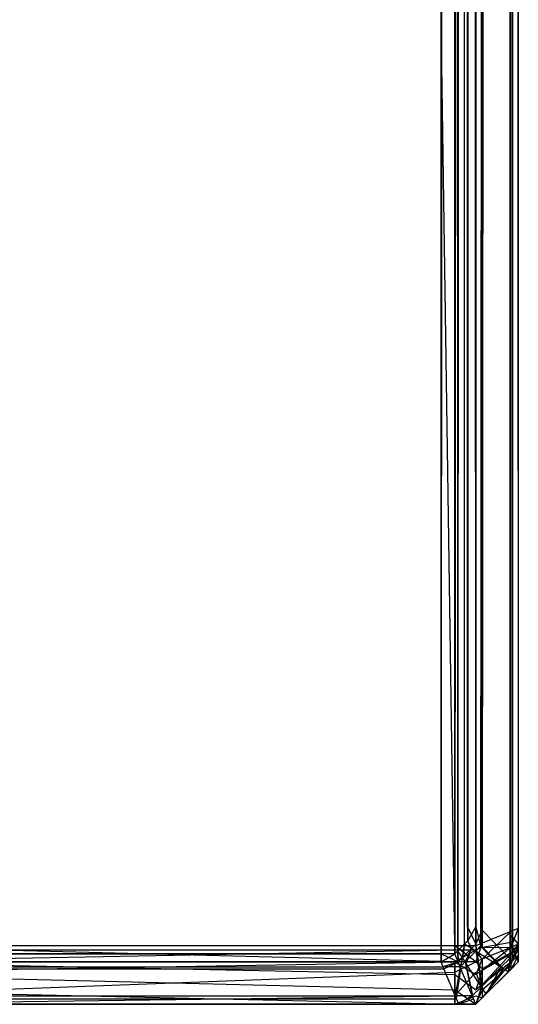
# Model space of a CAD drawing. Extents: x 0 to 0.996, y -0.498 to 0.
# Tile 67 of 85: x 0.99 to 0.996, y -0.498 to -0.486. Entities that reach past the tile are written whole.
import ezdxf

# ---------------------------------------------------------------- set-up
doc = ezdxf.new("R2010")
doc.units = 0
doc.layers.add('L28_KORPUS3_2___REPLACEMTFOREMP', color=7, linetype='CONTINUOUS')
doc.layers.add('L29_KORPUS3_0___REPLACEMTFOREMP', color=7, linetype='CONTINUOUS')

msp = doc.modelspace()

# ---------------------------------------------------------------- linework, layer by layer
at = {"layer": 'L28_KORPUS3_2___REPLACEMTFOREMP', "color": 8}
for points, invisible_edges in [([(0.995088, -0.000595), (0.098, -0.497407), (0.098, -0.000595), (0.995088, -0.000595)], 13), ([(0.098, -0.497407), (0.995088, -0.000595), (0.995091, -0.497407), (0.098, -0.497407)], 10), ([(0.098, -0.497405, 0.00769), (0.995088, -0.000597, 0.00769), (0.098, -0.000597, 0.00769), (0.098, -0.497405, 0.00769)], 13), ([(0.995088, -0.000597, 0.00769), (0.098, -0.497405, 0.00769), (0.995091, -0.497405, 0.00769), (0.995088, -0.000597, 0.00769)], 10), ([(0.995091, -0.497407), (0.995088, -0.000595), (0.995252, -0.000595), (0.995091, -0.497407)], 13), ([(0.995088, -0.000597, 0.00769), (0.995091, -0.497405, 0.00769), (0.995251, -0.000597, 0.00769), (0.995088, -0.000597, 0.00769)], 13), ([(0.995091, -0.497407), (0.995252, -0.000595), (0.995252, -0.497407), (0.995091, -0.497407)], 10), ([(0.995251, -0.000597, 0.00769), (0.995091, -0.497405, 0.00769), (0.995251, -0.497405, 0.00769), (0.995251, -0.000597, 0.00769)], 10), ([(0.995251, -0.000597, 0.00769), (0.995251, -0.497405, 0.00769), (0.995284, -0.00063, 0.00769), (0.995251, -0.000597, 0.00769)], 13), ([(0.995284, -0.00063, 0.00769), (0.995251, -0.497405, 0.00769), (0.995288, -0.497369, 0.00769), (0.995284, -0.00063, 0.00769)], 10), ([(0.995252, -0.497407), (0.995252, -0.000595), (0.995285, -0.000629), (0.995252, -0.497407)], 13), ([(0.995252, -0.497407), (0.995285, -0.000629), (0.995289, -0.49737), (0.995252, -0.497407)], 10), ([(0.995284, -0.00063, 0.00769), (0.995288, -0.497369, 0.00769), (0.995372, -0.000717, 0.00769), (0.995284, -0.00063, 0.00769)], 13), ([(0.995289, -0.49737), (0.995285, -0.000629), (0.995373, -0.000716), (0.995289, -0.49737)], 13), ([(0.995899, -0.000728, 0.007289), (0.995998, -0.497292, 0.00719), (0.995998, -0.000687, 0.00719), (0.995899, -0.000728, 0.007289)], 14), ([(0.995998, -0.000687, 0.0005), (0.995934, -0.497266, 0.000436), (0.995934, -0.000714, 0.000436), (0.995998, -0.000687, 0.0005)], 13), ([(0.995934, -0.497266, 0.000436), (0.995998, -0.000687, 0.0005), (0.995998, -0.497292, 0.0005), (0.995934, -0.497266, 0.000436)], 14), ([(0.995998, -0.497292, 0.000565), (0.995998, -0.000687, 0.007018), (0.995998, -0.497292, 0.007018), (0.995998, -0.497292, 0.000565)], 13), ([(0.995998, -0.000687, 0.007018), (0.995998, -0.497292, 0.000565), (0.995998, -0.000687, 0.000565), (0.995998, -0.000687, 0.007018)], 14), ([(0.995998, -0.497292, 0.007018), (0.995998, -0.000687, 0.00719), (0.995998, -0.497292, 0.00719), (0.995998, -0.497292, 0.007018)], 13), ([(0.995998, -0.000687, 0.00719), (0.995998, -0.497292, 0.007018), (0.995998, -0.000687, 0.007018), (0.995998, -0.000687, 0.00719)], 14), ([(0.995998, -0.497292, 0.0005), (0.995998, -0.000687, 0.000565), (0.995998, -0.497292, 0.000565), (0.995998, -0.497292, 0.0005)], 13), ([(0.995998, -0.000687, 0.000565), (0.995998, -0.497292, 0.0005), (0.995998, -0.000687, 0.0005), (0.995998, -0.000687, 0.000565)], 14), ([(0.995372, -0.000717, 0.00769), (0.995288, -0.497369, 0.00769), (0.995367, -0.49729, 0.00769), (0.995372, -0.000717, 0.00769)], 10), ([(0.995289, -0.49737), (0.995373, -0.000716), (0.995368, -0.497291), (0.995289, -0.49737)], 14), ([(0.995372, -0.000717, 0.00769), (0.995367, -0.49729, 0.00769), (0.995402, -0.497254, 0.00769), (0.995372, -0.000717, 0.00769)], 15), ([(0.995368, -0.497291), (0.995373, -0.000716), (0.995404, -0.497255), (0.995368, -0.497291)], 15), ([(0.995372, -0.000717, 0.00769), (0.995402, -0.497254, 0.00769), (0.995402, -0.497086, 0.00769), (0.995372, -0.000717, 0.00769)], 15), ([(0.995372, -0.000717, 0.00769), (0.995402, -0.497086, 0.00769), (0.995402, -0.000748, 0.00769), (0.995372, -0.000717, 0.00769)], 15), ([(0.995404, -0.497255), (0.995373, -0.000716), (0.995404, -0.000894), (0.995404, -0.497255)], 15), ([(0.995402, -0.000748, 0.00769), (0.995402, -0.497086, 0.00769), (0.995402, -0.000894, 0.00769), (0.995402, -0.000748, 0.00769)], 9), ([(0.995555, -0.497109, 0.007633), (0.995899, -0.000728, 0.007289), (0.995555, -0.000871, 0.007633), (0.995555, -0.497109, 0.007633)], 13), ([(0.995899, -0.000728, 0.007289), (0.995555, -0.497109, 0.007633), (0.995899, -0.497252, 0.007289), (0.995899, -0.000728, 0.007289)], 14), ([(0.995934, -0.000714, 0.000436), (0.995578, -0.497118, 0.000079), (0.995578, -0.000861, 0.000079), (0.995934, -0.000714, 0.000436)], 13), ([(0.995578, -0.497118, 0.000079), (0.995934, -0.000714, 0.000436), (0.995934, -0.497266, 0.000436), (0.995578, -0.497118, 0.000079)], 14), ([(0.995998, -0.497292, 0.00719), (0.995899, -0.000728, 0.007289), (0.995899, -0.497252, 0.007289), (0.995998, -0.497292, 0.00719)], 13), ([(0.995498, -0.497086, 0.00769), (0.995402, -0.000894, 0.00769), (0.995402, -0.497086, 0.00769), (0.995498, -0.497086, 0.00769)], 13), ([(0.995402, -0.000894, 0.00769), (0.995498, -0.497086, 0.00769), (0.995498, -0.000894, 0.00769), (0.995402, -0.000894, 0.00769)], 14), ([(0.995498, -0.000894), (0.995404, -0.497086), (0.995404, -0.000894), (0.995498, -0.000894)], 13), ([(0.995404, -0.497086), (0.995498, -0.000894), (0.995498, -0.497086), (0.995404, -0.497086)], 14), ([(0.995404, -0.497255), (0.995404, -0.000894), (0.995404, -0.497086), (0.995404, -0.497255)], 9), ([(0.995578, -0.000861, 0.000079), (0.995498, -0.497086), (0.995498, -0.000894), (0.995578, -0.000861, 0.000079)], 13), ([(0.995498, -0.497086), (0.995578, -0.000861, 0.000079), (0.995578, -0.497118, 0.000079), (0.995498, -0.497086)], 14), ([(0.995498, -0.497086, 0.00769), (0.995555, -0.000871, 0.007633), (0.995498, -0.000894, 0.00769), (0.995498, -0.497086, 0.00769)], 13), ([(0.995555, -0.000871, 0.007633), (0.995498, -0.497086, 0.00769), (0.995555, -0.497109, 0.007633), (0.995555, -0.000871, 0.007633)], 14), ([(0.995498, -0.497294, 0.00769), (0.995402, -0.497086, 0.00769), (0.995402, -0.497254, 0.00769), (0.995498, -0.497294, 0.00769)], 13), ([(0.995402, -0.497086, 0.00769), (0.995498, -0.497294, 0.00769), (0.995498, -0.497086, 0.00769), (0.995402, -0.497086, 0.00769)], 14), ([(0.995498, -0.497086), (0.995404, -0.497255), (0.995404, -0.497086), (0.995498, -0.497086)], 13), ([(0.995404, -0.497255), (0.995498, -0.497086), (0.995498, -0.497294), (0.995404, -0.497255)], 14), ([(0.995578, -0.497118, 0.000079), (0.995498, -0.497294), (0.995498, -0.497086), (0.995578, -0.497118, 0.000079)], 13), ([(0.995555, -0.497317, 0.007633), (0.995498, -0.497086, 0.00769), (0.995498, -0.497294, 0.00769), (0.995555, -0.497317, 0.007633)], 13), ([(0.995498, -0.497086, 0.00769), (0.995555, -0.497317, 0.007633), (0.995555, -0.497109, 0.007633), (0.995498, -0.497086, 0.00769)], 14), ([(0.995498, -0.497294), (0.995578, -0.497118, 0.000079), (0.995578, -0.497327, 0.000079), (0.995498, -0.497294)], 14), ([(0.995899, -0.49746, 0.007289), (0.995555, -0.497109, 0.007633), (0.995555, -0.497317, 0.007633), (0.995899, -0.49746, 0.007289)], 13), ([(0.995555, -0.497109, 0.007633), (0.995899, -0.49746, 0.007289), (0.995899, -0.497252, 0.007289), (0.995555, -0.497109, 0.007633)], 14), ([(0.995934, -0.497266, 0.000436), (0.995578, -0.497327, 0.000079), (0.995578, -0.497118, 0.000079), (0.995934, -0.497266, 0.000436)], 13), ([(0.995341, -0.497451, 0.00769), (0.995367, -0.49729, 0.00769), (0.995288, -0.497369, 0.00769), (0.995341, -0.497451, 0.00769)], 13), ([(0.995368, -0.497291), (0.995341, -0.497451), (0.995289, -0.49737), (0.995368, -0.497291)], 13), ([(0.995367, -0.49729, 0.00769), (0.995341, -0.497451, 0.00769), (0.995449, -0.497343, 0.00769), (0.995367, -0.49729, 0.00769)], 14), ([(0.995341, -0.497451), (0.995368, -0.497291), (0.995449, -0.497343), (0.995341, -0.497451)], 14), ([(0.995449, -0.497343, 0.00769), (0.995402, -0.497254, 0.00769), (0.995367, -0.49729, 0.00769), (0.995449, -0.497343, 0.00769)], 13), ([(0.995404, -0.497255), (0.995449, -0.497343), (0.995368, -0.497291), (0.995404, -0.497255)], 13), ([(0.995402, -0.497254, 0.00769), (0.995449, -0.497343, 0.00769), (0.995498, -0.497294, 0.00769), (0.995402, -0.497254, 0.00769)], 14), ([(0.995449, -0.497343), (0.995404, -0.497255), (0.995498, -0.497294), (0.995449, -0.497343)], 14), ([(0.995498, -0.497294), (0.995517, -0.497387, 0.000079), (0.995449, -0.497343), (0.995498, -0.497294)], 13), ([(0.995498, -0.497375, 0.007633), (0.995498, -0.497294, 0.00769), (0.995449, -0.497343, 0.00769), (0.995498, -0.497375, 0.007633)], 13), ([(0.995517, -0.497387, 0.000079), (0.995498, -0.497294), (0.995578, -0.497327, 0.000079), (0.995517, -0.497387, 0.000079)], 14), ([(0.995498, -0.497294, 0.00769), (0.995498, -0.497375, 0.007633), (0.995555, -0.497317, 0.007633), (0.995498, -0.497294, 0.00769)], 14), ([(0.995794, -0.497565, 0.007289), (0.995555, -0.497317, 0.007633), (0.995498, -0.497375, 0.007633), (0.995794, -0.497565, 0.007289)], 13), ([(0.995578, -0.497327, 0.000079), (0.995824, -0.497584, 0.000436), (0.995517, -0.497387, 0.000079), (0.995578, -0.497327, 0.000079)], 13), ([(0.995555, -0.497317, 0.007633), (0.995794, -0.497565, 0.007289), (0.995899, -0.49746, 0.007289), (0.995555, -0.497317, 0.007633)], 14), ([(0.995578, -0.497327, 0.000079), (0.995934, -0.497266, 0.000436), (0.995934, -0.497475, 0.000436), (0.995578, -0.497327, 0.000079)], 14), ([(0.995824, -0.497584, 0.000436), (0.995578, -0.497327, 0.000079), (0.995934, -0.497475, 0.000436), (0.995824, -0.497584, 0.000436)], 14), ([(0.995998, -0.497501, 0.00719), (0.995899, -0.497252, 0.007289), (0.995899, -0.49746, 0.007289), (0.995998, -0.497501, 0.00719)], 13), ([(0.995899, -0.497252, 0.007289), (0.995998, -0.497501, 0.00719), (0.995998, -0.497292, 0.00719), (0.995899, -0.497252, 0.007289)], 14), ([(0.995998, -0.497292, 0.0005), (0.995934, -0.497475, 0.000436), (0.995934, -0.497266, 0.000436), (0.995998, -0.497292, 0.0005)], 13), ([(0.995934, -0.497475, 0.000436), (0.995998, -0.497292, 0.0005), (0.995998, -0.497501, 0.0005), (0.995934, -0.497475, 0.000436)], 14), ([(0.995998, -0.497501, 0.000565), (0.995998, -0.497292, 0.007018), (0.995998, -0.497501, 0.007018), (0.995998, -0.497501, 0.000565)], 13), ([(0.995998, -0.497292, 0.007018), (0.995998, -0.497501, 0.000565), (0.995998, -0.497292, 0.000565), (0.995998, -0.497292, 0.007018)], 14), ([(0.995998, -0.497501, 0.007018), (0.995998, -0.497292, 0.00719), (0.995998, -0.497501, 0.00719), (0.995998, -0.497501, 0.007018)], 13), ([(0.995998, -0.497292, 0.00719), (0.995998, -0.497501, 0.007018), (0.995998, -0.497292, 0.007018), (0.995998, -0.497292, 0.00719)], 14), ([(0.995998, -0.497501, 0.0005), (0.995998, -0.497292, 0.000565), (0.995998, -0.497501, 0.000565), (0.995998, -0.497501, 0.0005)], 13), ([(0.995998, -0.497292, 0.000565), (0.995998, -0.497501, 0.0005), (0.995998, -0.497292, 0.0005), (0.995998, -0.497292, 0.000565)], 14), ([(0.995091, -0.497501, 0.00769), (0.098, -0.497405, 0.00769), (0.098, -0.497501, 0.00769), (0.995091, -0.497501, 0.00769)], 13), ([(0.098, -0.497405, 0.00769), (0.995091, -0.497501, 0.00769), (0.995091, -0.497405, 0.00769), (0.098, -0.497405, 0.00769)], 14), ([(0.995091, -0.497407), (0.098, -0.497501), (0.098, -0.497407), (0.995091, -0.497407)], 13), ([(0.098, -0.497501), (0.995091, -0.497407), (0.995091, -0.497501), (0.098, -0.497501)], 14), ([(0.995291, -0.497501, 0.00769), (0.995091, -0.497405, 0.00769), (0.995091, -0.497501, 0.00769), (0.995291, -0.497501, 0.00769)], 13), ([(0.995091, -0.497405, 0.00769), (0.995291, -0.497501, 0.00769), (0.995251, -0.497405, 0.00769), (0.995091, -0.497405, 0.00769)], 14), ([(0.995252, -0.497407), (0.995091, -0.497501), (0.995091, -0.497407), (0.995252, -0.497407)], 13), ([(0.995091, -0.497501), (0.995252, -0.497407), (0.995291, -0.497501), (0.995091, -0.497501)], 14), ([(0.995291, -0.497501, 0.00769), (0.995288, -0.497369, 0.00769), (0.995251, -0.497405, 0.00769), (0.995291, -0.497501, 0.00769)], 13), ([(0.995289, -0.49737), (0.995291, -0.497501), (0.995252, -0.497407), (0.995289, -0.49737)], 13), ([(0.995288, -0.497369, 0.00769), (0.995291, -0.497501, 0.00769), (0.995341, -0.497451, 0.00769), (0.995288, -0.497369, 0.00769)], 14), ([(0.995291, -0.497501), (0.995289, -0.49737), (0.995341, -0.497451), (0.995291, -0.497501)], 14), ([(0.995314, -0.497558, 0.007633), (0.995341, -0.497451, 0.00769), (0.995291, -0.497501, 0.00769), (0.995314, -0.497558, 0.007633)], 13), ([(0.995341, -0.497451), (0.995324, -0.497581, 0.000079), (0.995291, -0.497501), (0.995341, -0.497451)], 13), ([(0.995341, -0.497451, 0.00769), (0.995314, -0.497558, 0.007633), (0.995373, -0.497499, 0.007633), (0.995341, -0.497451, 0.00769)], 14), ([(0.995324, -0.497581, 0.000079), (0.995341, -0.497451), (0.995386, -0.497519, 0.000079), (0.995324, -0.497581, 0.000079)], 14), ([(0.995373, -0.497499, 0.007633), (0.995449, -0.497343, 0.00769), (0.995341, -0.497451, 0.00769), (0.995373, -0.497499, 0.007633)], 13), ([(0.995449, -0.497343), (0.995386, -0.497519, 0.000079), (0.995341, -0.497451), (0.995449, -0.497343)], 13), ([(0.995449, -0.497343, 0.00769), (0.995373, -0.497499, 0.007633), (0.995498, -0.497375, 0.007633), (0.995449, -0.497343, 0.00769)], 14), ([(0.995565, -0.497794, 0.007289), (0.995498, -0.497375, 0.007633), (0.995373, -0.497499, 0.007633), (0.995565, -0.497794, 0.007289)], 13), ([(0.995386, -0.497519, 0.000079), (0.995449, -0.497343), (0.995517, -0.497387, 0.000079), (0.995386, -0.497519, 0.000079)], 14), ([(0.995517, -0.497387, 0.000079), (0.995584, -0.497824, 0.000436), (0.995386, -0.497519, 0.000079), (0.995517, -0.497387, 0.000079)], 13), ([(0.995498, -0.497375, 0.007633), (0.995565, -0.497794, 0.007289), (0.995794, -0.497565, 0.007289), (0.995498, -0.497375, 0.007633)], 14), ([(0.995584, -0.497824, 0.000436), (0.995517, -0.497387, 0.000079), (0.995824, -0.497584, 0.000436), (0.995584, -0.497824, 0.000436)], 14), ([(0.995091, -0.497501), (0.098, -0.497581, 0.00008), (0.098, -0.497501), (0.995091, -0.497501)], 13), ([(0.098, -0.497581, 0.00008), (0.995091, -0.497501), (0.995124, -0.497581, 0.000079), (0.098, -0.497581, 0.00008)], 14), ([(0.995115, -0.497558, 0.007633), (0.098, -0.497501, 0.00769), (0.098, -0.497558, 0.007633), (0.995115, -0.497558, 0.007633)], 13), ([(0.098, -0.497501, 0.00769), (0.995115, -0.497558, 0.007633), (0.995091, -0.497501, 0.00769), (0.098, -0.497501, 0.00769)], 14), ([(0.995257, -0.497902, 0.007289), (0.098, -0.497558, 0.007633), (0.098, -0.497902, 0.007289), (0.995257, -0.497902, 0.007289)], 13), ([(0.098, -0.497558, 0.007633), (0.995257, -0.497902, 0.007289), (0.995115, -0.497558, 0.007633), (0.098, -0.497558, 0.007633)], 14), ([(0.995291, -0.497501), (0.995124, -0.497581, 0.000079), (0.995091, -0.497501), (0.995291, -0.497501)], 13), ([(0.995115, -0.497558, 0.007633), (0.995291, -0.497501, 0.00769), (0.995091, -0.497501, 0.00769), (0.995115, -0.497558, 0.007633)], 13), ([(0.995291, -0.497501, 0.00769), (0.995115, -0.497558, 0.007633), (0.995314, -0.497558, 0.007633), (0.995291, -0.497501, 0.00769)], 14), ([(0.995257, -0.497902, 0.007289), (0.995314, -0.497558, 0.007633), (0.995115, -0.497558, 0.007633), (0.995257, -0.497902, 0.007289)], 13), ([(0.995124, -0.497581, 0.000079), (0.995291, -0.497501), (0.995324, -0.497581, 0.000079), (0.995124, -0.497581, 0.000079)], 14), ([(0.995314, -0.497558, 0.007633), (0.995257, -0.497902, 0.007289), (0.995457, -0.497902, 0.007289), (0.995314, -0.497558, 0.007633)], 14), ([(0.995457, -0.497902, 0.007289), (0.995373, -0.497499, 0.007633), (0.995314, -0.497558, 0.007633), (0.995457, -0.497902, 0.007289)], 13), ([(0.995386, -0.497519, 0.000079), (0.995472, -0.497937, 0.000436), (0.995324, -0.497581, 0.000079), (0.995386, -0.497519, 0.000079)], 13), ([(0.995373, -0.497499, 0.007633), (0.995457, -0.497902, 0.007289), (0.995565, -0.497794, 0.007289), (0.995373, -0.497499, 0.007633)], 14), ([(0.995472, -0.497937, 0.000436), (0.995386, -0.497519, 0.000079), (0.995584, -0.497824, 0.000436), (0.995472, -0.497937, 0.000436)], 14), ([(0.99562, -0.497879, 0.00719), (0.995794, -0.497565, 0.007289), (0.995565, -0.497794, 0.007289), (0.99562, -0.497879, 0.00719)], 13), ([(0.995794, -0.497565, 0.007289), (0.99562, -0.497879, 0.00719), (0.995879, -0.49762, 0.00719), (0.995794, -0.497565, 0.007289)], 14), ([(0.995879, -0.49762, 0.00719), (0.995899, -0.49746, 0.007289), (0.995794, -0.497565, 0.007289), (0.995879, -0.49762, 0.00719)], 13), ([(0.995934, -0.497475, 0.000436), (0.995879, -0.49762, 0.0005), (0.995824, -0.497584, 0.000436), (0.995934, -0.497475, 0.000436)], 13), ([(0.995899, -0.49746, 0.007289), (0.995879, -0.49762, 0.00719), (0.995998, -0.497501, 0.00719), (0.995899, -0.49746, 0.007289)], 14), ([(0.995879, -0.49762, 0.0005), (0.995934, -0.497475, 0.000436), (0.995998, -0.497501, 0.0005), (0.995879, -0.49762, 0.0005)], 14), ([(0.995879, -0.49762, 0.000565), (0.995998, -0.497501, 0.007018), (0.995879, -0.49762, 0.007018), (0.995879, -0.49762, 0.000565)], 13), ([(0.995998, -0.497501, 0.007018), (0.995879, -0.49762, 0.000565), (0.995998, -0.497501, 0.000565), (0.995998, -0.497501, 0.007018)], 14), ([(0.995879, -0.49762, 0.007018), (0.995998, -0.497501, 0.00719), (0.995879, -0.49762, 0.00719), (0.995879, -0.49762, 0.007018)], 13), ([(0.995998, -0.497501, 0.00719), (0.995879, -0.49762, 0.007018), (0.995998, -0.497501, 0.007018), (0.995998, -0.497501, 0.00719)], 14), ([(0.995879, -0.49762, 0.0005), (0.995998, -0.497501, 0.000565), (0.995879, -0.49762, 0.000565), (0.995879, -0.49762, 0.0005)], 13), ([(0.995998, -0.497501, 0.000565), (0.995879, -0.49762, 0.0005), (0.995998, -0.497501, 0.0005), (0.995998, -0.497501, 0.000565)], 14), ([(0.995124, -0.497581, 0.000079), (0.098, -0.497937, 0.000436), (0.098, -0.497581, 0.00008), (0.995124, -0.497581, 0.000079)], 13), ([(0.098, -0.497937, 0.000436), (0.995124, -0.497581, 0.000079), (0.995272, -0.497937, 0.000436), (0.098, -0.497937, 0.000436)], 14), ([(0.995324, -0.497581, 0.000079), (0.995272, -0.497937, 0.000436), (0.995124, -0.497581, 0.000079), (0.995324, -0.497581, 0.000079)], 13), ([(0.995272, -0.497937, 0.000436), (0.995324, -0.497581, 0.000079), (0.995472, -0.497937, 0.000436), (0.995272, -0.497937, 0.000436)], 14), ([(0.995824, -0.497584, 0.000436), (0.99562, -0.497879, 0.0005), (0.995584, -0.497824, 0.000436), (0.995824, -0.497584, 0.000436)], 13), ([(0.99562, -0.497879, 0.0005), (0.995824, -0.497584, 0.000436), (0.995879, -0.49762, 0.0005), (0.99562, -0.497879, 0.0005)], 14), ([(0.995879, -0.49762, 0.0005), (0.99562, -0.497879, 0.000565), (0.99562, -0.497879, 0.0005), (0.995879, -0.49762, 0.0005)], 13), ([(0.99562, -0.497879, 0.000565), (0.995879, -0.49762, 0.0005), (0.995879, -0.49762, 0.000565), (0.99562, -0.497879, 0.000565)], 14), ([(0.995879, -0.49762, 0.007018), (0.99562, -0.497879, 0.00719), (0.99562, -0.497879, 0.007018), (0.995879, -0.49762, 0.007018)], 13), ([(0.99562, -0.497879, 0.00719), (0.995879, -0.49762, 0.007018), (0.995879, -0.49762, 0.00719), (0.99562, -0.497879, 0.00719)], 14), ([(0.995879, -0.49762, 0.000565), (0.99562, -0.497879, 0.007018), (0.99562, -0.497879, 0.000565), (0.995879, -0.49762, 0.000565)], 13), ([(0.99562, -0.497879, 0.007018), (0.995879, -0.49762, 0.000565), (0.995879, -0.49762, 0.007018), (0.99562, -0.497879, 0.007018)], 14), ([(0.995498, -0.498001, 0.00719), (0.995565, -0.497794, 0.007289), (0.995457, -0.497902, 0.007289), (0.995498, -0.498001, 0.00719)], 13), ([(0.995565, -0.497794, 0.007289), (0.995498, -0.498001, 0.00719), (0.99562, -0.497879, 0.00719), (0.995565, -0.497794, 0.007289)], 14), ([(0.995298, -0.498001, 0.00719), (0.098, -0.497902, 0.007289), (0.098, -0.498001, 0.00719), (0.995298, -0.498001, 0.00719)], 13), ([(0.098, -0.497902, 0.007289), (0.995298, -0.498001, 0.00719), (0.995257, -0.497902, 0.007289), (0.098, -0.497902, 0.007289)], 14), ([(0.995298, -0.498001, 0.00719), (0.995457, -0.497902, 0.007289), (0.995257, -0.497902, 0.007289), (0.995298, -0.498001, 0.00719)], 13), ([(0.995457, -0.497902, 0.007289), (0.995298, -0.498001, 0.00719), (0.995498, -0.498001, 0.00719), (0.995457, -0.497902, 0.007289)], 14), ([(0.995584, -0.497824, 0.000436), (0.995498, -0.498001, 0.0005), (0.995472, -0.497937, 0.000436), (0.995584, -0.497824, 0.000436)], 13), ([(0.995498, -0.498001, 0.0005), (0.995584, -0.497824, 0.000436), (0.99562, -0.497879, 0.0005), (0.995498, -0.498001, 0.0005)], 14), ([(0.99562, -0.497879, 0.000565), (0.995498, -0.498001, 0.007018), (0.995498, -0.498001, 0.000565), (0.99562, -0.497879, 0.000565)], 13), ([(0.995498, -0.498001, 0.007018), (0.99562, -0.497879, 0.000565), (0.99562, -0.497879, 0.007018), (0.995498, -0.498001, 0.007018)], 14), ([(0.99562, -0.497879, 0.007018), (0.995498, -0.498001, 0.00719), (0.995498, -0.498001, 0.007018), (0.99562, -0.497879, 0.007018)], 13), ([(0.995498, -0.498001, 0.00719), (0.99562, -0.497879, 0.007018), (0.99562, -0.497879, 0.00719), (0.995498, -0.498001, 0.00719)], 14), ([(0.99562, -0.497879, 0.0005), (0.995498, -0.498001, 0.000565), (0.995498, -0.498001, 0.0005), (0.99562, -0.497879, 0.0005)], 13), ([(0.995498, -0.498001, 0.000565), (0.99562, -0.497879, 0.0005), (0.99562, -0.497879, 0.000565), (0.995498, -0.498001, 0.000565)], 14), ([(0.995272, -0.497937, 0.000436), (0.098, -0.498001, 0.0005), (0.098, -0.497937, 0.000436), (0.995272, -0.497937, 0.000436)], 13), ([(0.098, -0.498001, 0.0005), (0.995272, -0.497937, 0.000436), (0.995298, -0.498001, 0.0005), (0.098, -0.498001, 0.0005)], 14), ([(0.995298, -0.498001, 0.000565), (0.098, -0.498001, 0.0005), (0.995298, -0.498001, 0.0005), (0.995298, -0.498001, 0.000565)], 13), ([(0.098, -0.498001, 0.0005), (0.995298, -0.498001, 0.000565), (0.098, -0.498001, 0.000565), (0.098, -0.498001, 0.0005)], 14), ([(0.995298, -0.498001, 0.007018), (0.098, -0.498001, 0.000565), (0.995298, -0.498001, 0.000565), (0.995298, -0.498001, 0.007018)], 13), ([(0.098, -0.498001, 0.000565), (0.995298, -0.498001, 0.007018), (0.098, -0.498001, 0.007018), (0.098, -0.498001, 0.000565)], 14), ([(0.995298, -0.498001, 0.00719), (0.098, -0.498001, 0.007018), (0.995298, -0.498001, 0.007018), (0.995298, -0.498001, 0.00719)], 13), ([(0.098, -0.498001, 0.007018), (0.995298, -0.498001, 0.00719), (0.098, -0.498001, 0.00719), (0.098, -0.498001, 0.007018)], 14), ([(0.995472, -0.497937, 0.000436), (0.995298, -0.498001, 0.0005), (0.995272, -0.497937, 0.000436), (0.995472, -0.497937, 0.000436)], 13), ([(0.995298, -0.498001, 0.0005), (0.995472, -0.497937, 0.000436), (0.995498, -0.498001, 0.0005), (0.995298, -0.498001, 0.0005)], 14), ([(0.995498, -0.498001, 0.000565), (0.995298, -0.498001, 0.0005), (0.995498, -0.498001, 0.0005), (0.995498, -0.498001, 0.000565)], 13), ([(0.995298, -0.498001, 0.0005), (0.995498, -0.498001, 0.000565), (0.995298, -0.498001, 0.000565), (0.995298, -0.498001, 0.0005)], 14), ([(0.995498, -0.498001, 0.007018), (0.995298, -0.498001, 0.000565), (0.995498, -0.498001, 0.000565), (0.995498, -0.498001, 0.007018)], 13), ([(0.995298, -0.498001, 0.000565), (0.995498, -0.498001, 0.007018), (0.995298, -0.498001, 0.007018), (0.995298, -0.498001, 0.000565)], 14), ([(0.995498, -0.498001, 0.00719), (0.995298, -0.498001, 0.007018), (0.995498, -0.498001, 0.007018), (0.995498, -0.498001, 0.00719)], 13), ([(0.995298, -0.498001, 0.007018), (0.995498, -0.498001, 0.00719), (0.995298, -0.498001, 0.00719), (0.995298, -0.498001, 0.007018)], 14)]:
    msp.add_3dface(points, dxfattribs=dict(at, invisible_edges=invisible_edges))
at = {"layer": 'L29_KORPUS3_0___REPLACEMTFOREMP', "color": 8, "invisible_edges": 14}
for points in [[(0.996, -0.000621, 0.008079), (0.996, -0.497154, 0.007743), (0.996, -0.000725, 0.007775), (0.996, -0.000621, 0.008079)], [(0.996, -0.000621, 0.008079), (0.996, -0.000983, 0.590002), (0.996, -0.497154, 0.007743), (0.996, -0.000621, 0.008079)], [(0.995254, -0.497361, 0.007121), (0.987885, -0.497361, 0.007121), (0.995254, -0.000722, 0.007121), (0.995254, -0.497361, 0.007121)], [(0.995254, -0.000722, 0.007121), (0.987885, -0.497361, 0.007121), (0.987885, -0.000731, 0.007121), (0.995254, -0.000722, 0.007121)], [(0.995254, -0.000776, 0.590624), (0.987885, -0.000785, 0.590624), (0.995254, -0.497313, 0.590624), (0.995254, -0.000776, 0.590624)], [(0.995254, -0.497313, 0.590624), (0.987885, -0.000785, 0.590624), (0.987885, -0.497313, 0.590624), (0.995254, -0.497313, 0.590624)], [(0.9955, -0.497361, 0.007121), (0.995254, -0.497361, 0.007121), (0.9955, -0.000722, 0.007121), (0.9955, -0.497361, 0.007121)], [(0.9955, -0.000722, 0.007121), (0.995254, -0.497361, 0.007121), (0.995254, -0.000722, 0.007121), (0.9955, -0.000722, 0.007121)], [(0.9955, -0.497313, 0.590624), (0.995254, -0.000776, 0.590624), (0.995254, -0.497313, 0.590624), (0.9955, -0.497313, 0.590624)], [(0.9955, -0.000776, 0.590624), (0.995254, -0.000776, 0.590624), (0.9955, -0.497313, 0.590624), (0.9955, -0.000776, 0.590624)], [(0.995576, -0.497329, 0.007197), (0.9955, -0.497361, 0.007121), (0.9955, -0.000722, 0.007121), (0.995576, -0.497329, 0.007197)], [(0.995576, -0.497329, 0.007197), (0.9955, -0.000722, 0.007121), (0.995576, -0.000754, 0.007197), (0.995576, -0.497329, 0.007197)], [(0.995576, -0.000808, 0.590548), (0.9955, -0.000776, 0.590624), (0.9955, -0.497313, 0.590624), (0.995576, -0.000808, 0.590548)], [(0.995576, -0.000808, 0.590548), (0.9955, -0.497313, 0.590624), (0.995576, -0.497282, 0.590548), (0.995576, -0.000808, 0.590548)], [(0.995576, -0.000754, 0.007197), (0.995911, -0.497191, 0.007532), (0.995576, -0.497329, 0.007197), (0.995576, -0.000754, 0.007197)], [(0.995576, -0.000754, 0.007197), (0.995911, -0.000892, 0.007532), (0.995911, -0.497191, 0.007532), (0.995576, -0.000754, 0.007197)], [(0.995576, -0.000808, 0.590548), (0.995576, -0.497282, 0.590548), (0.995911, -0.000946, 0.590214), (0.995576, -0.000808, 0.590548)], [(0.996, -0.000725, 0.007775), (0.996, -0.497154, 0.007743), (0.996, -0.000929, 0.007743), (0.996, -0.000725, 0.007775)], [(0.995911, -0.000892, 0.007532), (0.996, -0.497154, 0.007621), (0.995911, -0.497191, 0.007532), (0.995911, -0.000892, 0.007532)], [(0.995911, -0.000892, 0.007532), (0.996, -0.000929, 0.007621), (0.996, -0.497154, 0.007621), (0.995911, -0.000892, 0.007532)], [(0.995911, -0.000946, 0.590214), (0.995576, -0.497282, 0.590548), (0.995911, -0.497144, 0.590213), (0.995911, -0.000946, 0.590214)], [(0.995911, -0.000946, 0.590214), (0.995911, -0.497144, 0.590213), (0.996, -0.000983, 0.590124), (0.995911, -0.000946, 0.590214)], [(0.996, -0.000983, 0.590124), (0.995911, -0.497144, 0.590213), (0.996, -0.497107, 0.590124), (0.996, -0.000983, 0.590124)], [(0.996, -0.000929, 0.007621), (0.996, -0.497154, 0.007743), (0.996, -0.497154, 0.007621), (0.996, -0.000929, 0.007621)], [(0.996, -0.000929, 0.007621), (0.996, -0.000929, 0.007743), (0.996, -0.497154, 0.007743), (0.996, -0.000929, 0.007621)], [(0.996, -0.000983, 0.590002), (0.996, -0.497107, 0.590002), (0.996, -0.497284, 0.589962), (0.996, -0.000983, 0.590002)], [(0.996, -0.000983, 0.590002), (0.996, -0.497284, 0.589962), (0.996, -0.497379, 0.589682), (0.996, -0.000983, 0.590002)], [(0.996, -0.000983, 0.590002), (0.996, -0.497379, 0.589682), (0.996, -0.497154, 0.007743), (0.996, -0.000983, 0.590002)], [(0.996, -0.000983, 0.590002), (0.996, -0.000983, 0.590124), (0.996, -0.497107, 0.590124), (0.996, -0.000983, 0.590002)], [(0.996, -0.000983, 0.590002), (0.996, -0.497107, 0.590124), (0.996, -0.497107, 0.590002), (0.996, -0.000983, 0.590002)], [(0.995911, -0.497144, 0.590213), (0.995576, -0.497469, 0.590548), (0.995911, -0.497331, 0.590213), (0.995911, -0.497144, 0.590213)], [(0.995911, -0.497144, 0.590213), (0.995576, -0.497282, 0.590548), (0.995576, -0.497469, 0.590548), (0.995911, -0.497144, 0.590213)], [(0.995911, -0.497191, 0.007532), (0.995911, -0.497331, 0.007532), (0.995576, -0.497329, 0.007197), (0.995911, -0.497191, 0.007532)], [(0.996, -0.497107, 0.590124), (0.995911, -0.497331, 0.590213), (0.996, -0.497294, 0.590124), (0.996, -0.497107, 0.590124)], [(0.996, -0.497107, 0.590124), (0.995911, -0.497144, 0.590213), (0.995911, -0.497331, 0.590213), (0.996, -0.497107, 0.590124)], [(0.996, -0.497154, 0.007621), (0.996, -0.497294, 0.007621), (0.995911, -0.497191, 0.007532), (0.996, -0.497154, 0.007621)], [(0.995911, -0.497191, 0.007532), (0.996, -0.497294, 0.007621), (0.995911, -0.497331, 0.007532), (0.995911, -0.497191, 0.007532)], [(0.996, -0.497107, 0.590002), (0.996, -0.497244, 0.590002), (0.996, -0.497284, 0.589962), (0.996, -0.497107, 0.590002)], [(0.996, -0.497107, 0.590002), (0.996, -0.497107, 0.590124), (0.996, -0.497294, 0.590124), (0.996, -0.497107, 0.590002)], [(0.996, -0.497107, 0.590002), (0.996, -0.497294, 0.590124), (0.996, -0.497244, 0.590002), (0.996, -0.497107, 0.590002)], [(0.996, -0.497154, 0.007743), (0.996, -0.497277, 0.007776), (0.996, -0.497244, 0.007743), (0.996, -0.497154, 0.007743)], [(0.996, -0.497154, 0.007743), (0.996, -0.497352, 0.007852), (0.996, -0.497277, 0.007776), (0.996, -0.497154, 0.007743)], [(0.996, -0.497154, 0.007743), (0.996, -0.497379, 0.589682), (0.996, -0.497352, 0.007852), (0.996, -0.497154, 0.007743)], [(0.996, -0.497154, 0.007621), (0.996, -0.497244, 0.007743), (0.996, -0.497294, 0.007621), (0.996, -0.497154, 0.007621)], [(0.996, -0.497154, 0.007621), (0.996, -0.497154, 0.007743), (0.996, -0.497244, 0.007743), (0.996, -0.497154, 0.007621)], [(0.995254, -0.497501, 0.590624), (0.987885, -0.497313, 0.590624), (0.987885, -0.497501, 0.590624), (0.995254, -0.497501, 0.590624)], [(0.995254, -0.497313, 0.590624), (0.987885, -0.497313, 0.590624), (0.995254, -0.497501, 0.590624), (0.995254, -0.497313, 0.590624)], [(0.9955, -0.497501, 0.590624), (0.995254, -0.497313, 0.590624), (0.995254, -0.497501, 0.590624), (0.9955, -0.497501, 0.590624)], [(0.9955, -0.497313, 0.590624), (0.995254, -0.497313, 0.590624), (0.9955, -0.497501, 0.590624), (0.9955, -0.497313, 0.590624)], [(0.995576, -0.497282, 0.590548), (0.9955, -0.497501, 0.590624), (0.995576, -0.497469, 0.590548), (0.995576, -0.497282, 0.590548)], [(0.995576, -0.497282, 0.590548), (0.9955, -0.497313, 0.590624), (0.9955, -0.497501, 0.590624), (0.995576, -0.497282, 0.590548)], [(0.995576, -0.497469, 0.007197), (0.9955, -0.497361, 0.007121), (0.995576, -0.497329, 0.007197), (0.995576, -0.497469, 0.007197)], [(0.995576, -0.497329, 0.007197), (0.995911, -0.497331, 0.007532), (0.995576, -0.497469, 0.007197), (0.995576, -0.497329, 0.007197)], [(0.995911, -0.497331, 0.007532), (0.995911, -0.497395, 0.007596), (0.995576, -0.497469, 0.007197), (0.995911, -0.497331, 0.007532)], [(0.995911, -0.497331, 0.590213), (0.995576, -0.497469, 0.590548), (0.995576, -0.497604, 0.590413), (0.995911, -0.497331, 0.590213)], [(0.995911, -0.497331, 0.590213), (0.995576, -0.497604, 0.590413), (0.995911, -0.497408, 0.590137), (0.995911, -0.497331, 0.590213)], [(0.996, -0.497294, 0.007621), (0.996, -0.497345, 0.007672), (0.995911, -0.497331, 0.007532), (0.996, -0.497294, 0.007621)], [(0.996, -0.497294, 0.590124), (0.995911, -0.497331, 0.590213), (0.995911, -0.497408, 0.590137), (0.996, -0.497294, 0.590124)], [(0.996, -0.497294, 0.590124), (0.995911, -0.497408, 0.590137), (0.996, -0.497355, 0.590063), (0.996, -0.497294, 0.590124)], [(0.995911, -0.497331, 0.007532), (0.996, -0.497345, 0.007672), (0.995911, -0.497395, 0.007596), (0.995911, -0.497331, 0.007532)], [(0.996, -0.497244, 0.007743), (0.996, -0.497277, 0.007776), (0.996, -0.497294, 0.007621), (0.996, -0.497244, 0.007743)], [(0.996, -0.497244, 0.590002), (0.996, -0.497294, 0.590124), (0.996, -0.497355, 0.590063), (0.996, -0.497244, 0.590002)], [(0.996, -0.497244, 0.590002), (0.996, -0.497355, 0.590063), (0.996, -0.497284, 0.589962), (0.996, -0.497244, 0.590002)], [(0.996, -0.497277, 0.007776), (0.996, -0.497345, 0.007672), (0.996, -0.497294, 0.007621), (0.996, -0.497277, 0.007776)], [(0.996, -0.497277, 0.007776), (0.996, -0.497352, 0.007852), (0.996, -0.497345, 0.007672), (0.996, -0.497277, 0.007776)], [(0.996, -0.497284, 0.589962), (0.996, -0.497334, 0.589912), (0.996, -0.497379, 0.589682), (0.996, -0.497284, 0.589962)], [(0.996, -0.497284, 0.589962), (0.996, -0.497355, 0.590063), (0.996, -0.497431, 0.589986), (0.996, -0.497284, 0.589962)], [(0.996, -0.497284, 0.589962), (0.996, -0.497431, 0.589986), (0.996, -0.497334, 0.589912), (0.996, -0.497284, 0.589962)], [(0.996, -0.497334, 0.589912), (0.996, -0.497379, 0.589866), (0.996, -0.497379, 0.589682), (0.996, -0.497334, 0.589912)], [(0.996, -0.497334, 0.589912), (0.996, -0.497431, 0.589986), (0.996, -0.497501, 0.589917), (0.996, -0.497334, 0.589912)], [(0.996, -0.497334, 0.589912), (0.996, -0.497501, 0.589917), (0.996, -0.497379, 0.589866), (0.996, -0.497334, 0.589912)], [(0.995254, -0.497501, 0.007121), (0.987885, -0.497501, 0.007121), (0.995254, -0.497361, 0.007121), (0.995254, -0.497501, 0.007121)], [(0.995254, -0.497361, 0.007121), (0.987885, -0.497501, 0.007121), (0.987885, -0.497361, 0.007121), (0.995254, -0.497361, 0.007121)], [(0.9955, -0.497501, 0.007121), (0.995254, -0.497501, 0.007121), (0.9955, -0.497361, 0.007121), (0.9955, -0.497501, 0.007121)], [(0.9955, -0.497361, 0.007121), (0.995254, -0.497501, 0.007121), (0.995254, -0.497361, 0.007121), (0.9955, -0.497361, 0.007121)], [(0.995576, -0.497469, 0.007197), (0.9955, -0.497501, 0.007121), (0.9955, -0.497361, 0.007121), (0.995576, -0.497469, 0.007197)], [(0.995911, -0.497395, 0.007596), (0.995576, -0.497581, 0.00731), (0.995576, -0.497469, 0.007197), (0.995911, -0.497395, 0.007596)], [(0.995911, -0.497395, 0.007596), (0.995911, -0.497538, 0.007739), (0.995576, -0.497581, 0.00731), (0.995911, -0.497395, 0.007596)], [(0.995911, -0.497408, 0.590137), (0.995576, -0.497604, 0.590413), (0.995576, -0.497771, 0.590245), (0.995911, -0.497408, 0.590137)], [(0.995911, -0.497408, 0.590137), (0.995576, -0.497771, 0.590245), (0.995911, -0.497503, 0.590041), (0.995911, -0.497408, 0.590137)], [(0.996, -0.497345, 0.007672), (0.996, -0.497459, 0.007787), (0.995911, -0.497395, 0.007596), (0.996, -0.497345, 0.007672)], [(0.996, -0.497355, 0.590063), (0.995911, -0.497408, 0.590137), (0.995911, -0.497503, 0.590041), (0.996, -0.497355, 0.590063)], [(0.996, -0.497355, 0.590063), (0.995911, -0.497503, 0.590041), (0.996, -0.497431, 0.589986), (0.996, -0.497355, 0.590063)], [(0.995911, -0.497395, 0.007596), (0.996, -0.497459, 0.007787), (0.995911, -0.497538, 0.007739), (0.995911, -0.497395, 0.007596)], [(0.996, -0.497431, 0.589986), (0.995911, -0.497503, 0.590041), (0.995911, -0.49759, 0.589954), (0.996, -0.497431, 0.589986)], [(0.996, -0.497431, 0.589986), (0.995911, -0.49759, 0.589954), (0.996, -0.497501, 0.589917), (0.996, -0.497431, 0.589986)], [(0.996, -0.497345, 0.007672), (0.996, -0.497352, 0.007852), (0.996, -0.497459, 0.007787), (0.996, -0.497345, 0.007672)], [(0.996, -0.497352, 0.007852), (0.996, -0.497379, 0.008047), (0.996, -0.497379, 0.007879), (0.996, -0.497352, 0.007852)], [(0.996, -0.497352, 0.007852), (0.996, -0.497379, 0.589682), (0.996, -0.497379, 0.008047), (0.996, -0.497352, 0.007852)], [(0.996, -0.497352, 0.007852), (0.996, -0.497379, 0.007879), (0.996, -0.497459, 0.007787), (0.996, -0.497352, 0.007852)], [(0.996, -0.497379, 0.589866), (0.996, -0.497501, 0.589917), (0.996, -0.497501, 0.589682), (0.996, -0.497379, 0.589866)], [(0.996, -0.497379, 0.589682), (0.996, -0.497379, 0.589866), (0.996, -0.497501, 0.589682), (0.996, -0.497379, 0.589682)], [(0.996, -0.497379, 0.008047), (0.996, -0.497501, 0.008047), (0.996, -0.497501, 0.007828), (0.996, -0.497379, 0.008047)], [(0.996, -0.497379, 0.007879), (0.996, -0.497379, 0.008047), (0.996, -0.497501, 0.007828), (0.996, -0.497379, 0.007879)], [(0.996, -0.497379, 0.589682), (0.996, -0.497501, 0.589682), (0.996, -0.497501, 0.008047), (0.996, -0.497379, 0.589682)], [(0.996, -0.497379, 0.008047), (0.996, -0.497379, 0.589682), (0.996, -0.497501, 0.008047), (0.996, -0.497379, 0.008047)], [(0.996, -0.497379, 0.007879), (0.996, -0.497501, 0.007828), (0.996, -0.497459, 0.007787), (0.996, -0.497379, 0.007879)], [(0.987885, -0.497501, 0.590624), (0.987885, -0.497649, 0.590476), (0.995254, -0.497649, 0.590476), (0.987885, -0.497501, 0.590624)], [(0.987885, -0.497501, 0.590624), (0.995254, -0.497649, 0.590476), (0.995254, -0.497501, 0.590624), (0.987885, -0.497501, 0.590624)], [(0.987885, -0.497624, 0.007244), (0.995254, -0.497501, 0.007121), (0.995254, -0.497624, 0.007244), (0.987885, -0.497624, 0.007244)], [(0.987885, -0.497624, 0.007244), (0.987885, -0.497501, 0.007121), (0.995254, -0.497501, 0.007121), (0.987885, -0.497624, 0.007244)], [(0.995254, -0.497501, 0.590624), (0.995254, -0.497649, 0.590476), (0.9955, -0.497649, 0.590476), (0.995254, -0.497501, 0.590624)], [(0.995254, -0.497501, 0.590624), (0.9955, -0.497649, 0.590476), (0.9955, -0.497501, 0.590624), (0.995254, -0.497501, 0.590624)], [(0.995254, -0.497624, 0.007244), (0.9955, -0.497501, 0.007121), (0.9955, -0.497624, 0.007244), (0.995254, -0.497624, 0.007244)], [(0.995254, -0.497624, 0.007244), (0.995254, -0.497501, 0.007121), (0.9955, -0.497501, 0.007121), (0.995254, -0.497624, 0.007244)], [(0.995576, -0.497469, 0.007197), (0.995576, -0.497581, 0.00731), (0.9955, -0.497501, 0.007121), (0.995576, -0.497469, 0.007197)], [(0.995576, -0.497469, 0.590548), (0.9955, -0.497501, 0.590624), (0.9955, -0.497649, 0.590476), (0.995576, -0.497469, 0.590548)], [(0.995576, -0.497469, 0.590548), (0.9955, -0.497649, 0.590476), (0.995576, -0.497604, 0.590413), (0.995576, -0.497469, 0.590548)], [(0.9955, -0.497501, 0.007121), (0.995576, -0.497581, 0.00731), (0.9955, -0.497624, 0.007244), (0.9955, -0.497501, 0.007121)], [(0.995911, -0.497503, 0.590041), (0.995576, -0.497771, 0.590245), (0.995576, -0.497924, 0.590092), (0.995911, -0.497503, 0.590041)], [(0.995911, -0.497503, 0.590041), (0.995576, -0.497924, 0.590092), (0.995911, -0.49759, 0.589954), (0.995911, -0.497503, 0.590041)], [(0.995911, -0.497538, 0.007739), (0.995911, -0.49759, 0.007791), (0.995576, -0.497833, 0.007562), (0.995911, -0.497538, 0.007739)], [(0.995911, -0.497538, 0.007739), (0.995576, -0.497833, 0.007562), (0.995576, -0.497581, 0.00731), (0.995911, -0.497538, 0.007739)], [(0.996, -0.497459, 0.007787), (0.996, -0.497501, 0.007828), (0.995911, -0.497538, 0.007739), (0.996, -0.497459, 0.007787)], [(0.996, -0.497501, 0.589917), (0.995911, -0.49759, 0.589719), (0.996, -0.497501, 0.589682), (0.996, -0.497501, 0.589917)], [(0.995911, -0.49759, 0.589954), (0.995911, -0.49759, 0.589719), (0.996, -0.497501, 0.589917), (0.995911, -0.49759, 0.589954)], [(0.996, -0.497501, 0.589682), (0.995911, -0.49759, 0.00801), (0.996, -0.497501, 0.008047), (0.996, -0.497501, 0.589682)], [(0.995911, -0.49759, 0.589719), (0.995911, -0.49759, 0.00801), (0.996, -0.497501, 0.589682), (0.995911, -0.49759, 0.589719)], [(0.996, -0.497501, 0.008047), (0.995911, -0.49759, 0.007791), (0.996, -0.497501, 0.007828), (0.996, -0.497501, 0.008047)], [(0.996, -0.497501, 0.008047), (0.995911, -0.49759, 0.00801), (0.995911, -0.49759, 0.007791), (0.996, -0.497501, 0.008047)], [(0.996, -0.497501, 0.007828), (0.995911, -0.49759, 0.007791), (0.995911, -0.497538, 0.007739), (0.996, -0.497501, 0.007828)], [(0.987885, -0.4979, 0.007521), (0.995254, -0.497624, 0.007244), (0.995254, -0.4979, 0.007521), (0.987885, -0.4979, 0.007521)], [(0.987885, -0.4979, 0.007521), (0.987885, -0.497624, 0.007244), (0.995254, -0.497624, 0.007244), (0.987885, -0.4979, 0.007521)], [(0.987885, -0.497649, 0.590476), (0.987885, -0.497832, 0.590292), (0.995254, -0.497832, 0.590292), (0.987885, -0.497649, 0.590476)], [(0.987885, -0.497649, 0.590476), (0.995254, -0.497832, 0.590292), (0.995254, -0.497649, 0.590476), (0.987885, -0.497649, 0.590476)], [(0.995254, -0.4979, 0.007521), (0.9955, -0.497624, 0.007244), (0.9955, -0.4979, 0.007521), (0.995254, -0.4979, 0.007521)], [(0.995254, -0.4979, 0.007521), (0.995254, -0.497624, 0.007244), (0.9955, -0.497624, 0.007244), (0.995254, -0.4979, 0.007521)], [(0.995254, -0.497649, 0.590476), (0.995254, -0.497832, 0.590292), (0.9955, -0.497832, 0.590292), (0.995254, -0.497649, 0.590476)], [(0.995254, -0.497649, 0.590476), (0.9955, -0.497832, 0.590292), (0.9955, -0.497649, 0.590476), (0.995254, -0.497649, 0.590476)], [(0.995576, -0.497581, 0.00731), (0.995576, -0.497833, 0.007562), (0.9955, -0.497624, 0.007244), (0.995576, -0.497581, 0.00731)], [(0.995576, -0.497604, 0.590413), (0.9955, -0.497649, 0.590476), (0.9955, -0.497832, 0.590292), (0.995576, -0.497604, 0.590413)], [(0.995576, -0.497604, 0.590413), (0.9955, -0.497832, 0.590292), (0.995576, -0.497771, 0.590245), (0.995576, -0.497604, 0.590413)], [(0.9955, -0.497624, 0.007244), (0.995576, -0.497833, 0.007562), (0.9955, -0.4979, 0.007521), (0.9955, -0.497624, 0.007244)], [(0.995911, -0.49759, 0.00801), (0.995576, -0.497924, 0.007653), (0.995911, -0.49759, 0.007791), (0.995911, -0.49759, 0.00801)], [(0.995911, -0.49759, 0.00801), (0.995576, -0.497924, 0.007872), (0.995576, -0.497924, 0.007653), (0.995911, -0.49759, 0.00801)], [(0.995911, -0.49759, 0.589719), (0.995576, -0.497924, 0.007872), (0.995911, -0.49759, 0.00801), (0.995911, -0.49759, 0.589719)], [(0.995576, -0.497924, 0.589858), (0.995576, -0.497924, 0.007872), (0.995911, -0.49759, 0.589719), (0.995576, -0.497924, 0.589858)], [(0.995911, -0.49759, 0.589954), (0.995576, -0.497924, 0.589858), (0.995911, -0.49759, 0.589719), (0.995911, -0.49759, 0.589954)], [(0.995576, -0.497924, 0.590092), (0.995576, -0.497924, 0.589858), (0.995911, -0.49759, 0.589954), (0.995576, -0.497924, 0.590092)], [(0.995911, -0.49759, 0.007791), (0.995576, -0.497924, 0.007653), (0.995576, -0.497833, 0.007562), (0.995911, -0.49759, 0.007791)], [(0.995576, -0.497771, 0.590245), (0.9955, -0.497832, 0.590292), (0.9955, -0.498, 0.590124), (0.995576, -0.497771, 0.590245)], [(0.995576, -0.497771, 0.590245), (0.9955, -0.498, 0.590124), (0.995576, -0.497924, 0.590092), (0.995576, -0.497771, 0.590245)], [(0.987885, -0.497832, 0.590292), (0.987885, -0.498, 0.590124), (0.995254, -0.498, 0.590124), (0.987885, -0.497832, 0.590292)], [(0.987885, -0.497832, 0.590292), (0.995254, -0.498, 0.590124), (0.995254, -0.497832, 0.590292), (0.987885, -0.497832, 0.590292)], [(0.987885, -0.498, 0.007621), (0.995254, -0.4979, 0.007521), (0.995254, -0.498, 0.007621), (0.987885, -0.498, 0.007621)], [(0.987885, -0.498, 0.007621), (0.987885, -0.4979, 0.007521), (0.995254, -0.4979, 0.007521), (0.987885, -0.498, 0.007621)], [(0.995254, -0.497832, 0.590292), (0.995254, -0.498, 0.590124), (0.9955, -0.498, 0.590124), (0.995254, -0.497832, 0.590292)], [(0.995254, -0.497832, 0.590292), (0.9955, -0.498, 0.590124), (0.9955, -0.497832, 0.590292), (0.995254, -0.497832, 0.590292)], [(0.995254, -0.498, 0.007621), (0.9955, -0.4979, 0.007521), (0.9955, -0.498, 0.007621), (0.995254, -0.498, 0.007621)], [(0.995254, -0.498, 0.007621), (0.995254, -0.4979, 0.007521), (0.9955, -0.4979, 0.007521), (0.995254, -0.498, 0.007621)], [(0.995576, -0.497833, 0.007562), (0.995576, -0.497924, 0.007653), (0.9955, -0.4979, 0.007521), (0.995576, -0.497833, 0.007562)], [(0.9955, -0.4979, 0.007521), (0.995576, -0.497924, 0.007653), (0.9955, -0.498, 0.007621), (0.9955, -0.4979, 0.007521)], [(0.995254, -0.498, 0.00784), (0.987885, -0.498, 0.007621), (0.995254, -0.498, 0.007621), (0.995254, -0.498, 0.00784)], [(0.987885, -0.498, 0.00784), (0.987885, -0.498, 0.007621), (0.995254, -0.498, 0.00784), (0.987885, -0.498, 0.00784)], [(0.995254, -0.498, 0.589889), (0.987885, -0.498, 0.00784), (0.995254, -0.498, 0.00784), (0.995254, -0.498, 0.589889)], [(0.987885, -0.498, 0.589889), (0.987885, -0.498, 0.00784), (0.995254, -0.498, 0.589889), (0.987885, -0.498, 0.589889)], [(0.995254, -0.498, 0.590124), (0.987885, -0.498, 0.589889), (0.995254, -0.498, 0.589889), (0.995254, -0.498, 0.590124)], [(0.987885, -0.498, 0.590124), (0.987885, -0.498, 0.589889), (0.995254, -0.498, 0.590124), (0.987885, -0.498, 0.590124)], [(0.9955, -0.498, 0.590124), (0.995254, -0.498, 0.589889), (0.9955, -0.498, 0.589889), (0.9955, -0.498, 0.590124)], [(0.995254, -0.498, 0.590124), (0.995254, -0.498, 0.589889), (0.9955, -0.498, 0.590124), (0.995254, -0.498, 0.590124)], [(0.9955, -0.498, 0.589889), (0.995254, -0.498, 0.00784), (0.9955, -0.498, 0.00784), (0.9955, -0.498, 0.589889)], [(0.995254, -0.498, 0.589889), (0.995254, -0.498, 0.00784), (0.9955, -0.498, 0.589889), (0.995254, -0.498, 0.589889)], [(0.9955, -0.498, 0.00784), (0.995254, -0.498, 0.007621), (0.9955, -0.498, 0.007621), (0.9955, -0.498, 0.00784)], [(0.995254, -0.498, 0.00784), (0.995254, -0.498, 0.007621), (0.9955, -0.498, 0.00784), (0.995254, -0.498, 0.00784)], [(0.995576, -0.497924, 0.590092), (0.9955, -0.498, 0.589889), (0.995576, -0.497924, 0.589858), (0.995576, -0.497924, 0.590092)], [(0.9955, -0.498, 0.590124), (0.9955, -0.498, 0.589889), (0.995576, -0.497924, 0.590092), (0.9955, -0.498, 0.590124)], [(0.995576, -0.497924, 0.589858), (0.9955, -0.498, 0.00784), (0.995576, -0.497924, 0.007872), (0.995576, -0.497924, 0.589858)], [(0.9955, -0.498, 0.589889), (0.9955, -0.498, 0.00784), (0.995576, -0.497924, 0.589858), (0.9955, -0.498, 0.589889)], [(0.995576, -0.497924, 0.007872), (0.9955, -0.498, 0.007621), (0.995576, -0.497924, 0.007653), (0.995576, -0.497924, 0.007872)], [(0.995576, -0.497924, 0.007872), (0.9955, -0.498, 0.00784), (0.9955, -0.498, 0.007621), (0.995576, -0.497924, 0.007872)]]:
    msp.add_3dface(points, dxfattribs=at)

doc.saveas('drawing.dxf')
